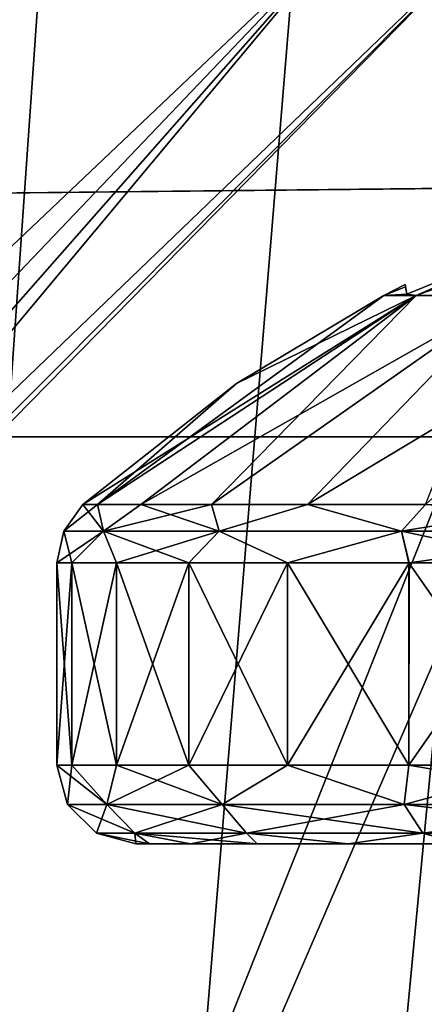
# Model space of a CAD drawing. Header units: millimetres. Extents: x -121 to 75, y -30 to 271.
# Tile 61 of 217: x 5.11 to 6.65, y 10.59 to 14.34. Entities that reach past the tile are written whole.
import ezdxf

# ---------------------------------------------------------------- set-up
doc = ezdxf.new("R2010")
doc.units = ezdxf.units.MM
doc.header["$LTSCALE"] = 65.185185
for name, color, linetype in [('160', 7, 'CONTINUOUS'), ('162', 7, 'CONTINUOUS'), ('166', 7, 'CONTINUOUS'), ('167', 7, 'CONTINUOUS'), ('19', 7, 'CONTINUOUS'), ('20', 7, 'CONTINUOUS'), ('24', 7, 'CONTINUOUS'), ('25', 7, 'CONTINUOUS'), ('26', 7, 'CONTINUOUS'), ('27', 7, 'CONTINUOUS'), ('28', 7, 'CONTINUOUS'), ('29', 7, 'CONTINUOUS'), ('30', 7, 'CONTINUOUS'), ('5', 7, 'CONTINUOUS'), ('546', 7, 'CONTINUOUS'), ('561', 7, 'CONTINUOUS'), ('562', 7, 'CONTINUOUS'), ('563', 7, 'CONTINUOUS'), ('564', 7, 'CONTINUOUS'), ('565', 7, 'CONTINUOUS'), ('566', 7, 'CONTINUOUS'), ('567', 7, 'CONTINUOUS'), ('568', 7, 'CONTINUOUS'), ('569', 7, 'CONTINUOUS'), ('6', 7, 'CONTINUOUS')]:
    doc.layers.add(name, color=color, linetype=linetype)

msp = doc.modelspace()

# ---------------------------------------------------------------- linework, layer by layer
at = {"layer": '160', "color": 7, "linetype": 'Continuous'}
for points in [[(1.714, 0, -40.5975), (-0.9794, 12.75, -48.0991), (6.7914, 12.75, -48.1436), (1.714, 0, -40.5975)], [(5.5789, 0, -40.1911), (1.714, 0, -40.5975), (6.7914, 12.75, -48.1436), (5.5789, 0, -40.1911)], [(9.3882, 0, -39.4267), (5.5789, 0, -40.1911), (6.7914, 12.75, -48.1436), (9.3882, 0, -39.4267)]]:
    msp.add_3dface(points, dxfattribs=at)
at = {"layer": '162', "color": 7, "linetype": 'Continuous'}
for points in [[(5.5789, 0, 40.1911), (6.7914, 12.75, 48.1437), (-0.9794, 12.75, 48.0991), (5.5789, 0, 40.1911)], [(1.714, 0, 40.5975), (5.5789, 0, 40.1911), (-0.9794, 12.75, 48.0991), (1.714, 0, 40.5975)], [(5.5789, 0, 40.1911), (9.3882, 0, 39.4267), (6.7914, 12.75, 48.1437), (5.5789, 0, 40.1911)]]:
    msp.add_3dface(points, dxfattribs=at)
at = {"layer": '166', "color": 7, "linetype": 'Continuous'}
for points in [[(6.1659, 2.5, -38.7009), (7.4667, 13.7031, -45.7137), (0.4766, 13.6285, -45.8199), (6.1659, 2.5, -38.7009)], [(6.1659, 2.5, -38.7009), (9.6548, 2.5, -37.9624), (7.4667, 13.7031, -45.7137), (6.1659, 2.5, -38.7009)], [(2.6226, 2.5, -39.1226), (6.1659, 2.5, -38.7009), (0.4766, 13.6285, -45.8199), (2.6226, 2.5, -39.1226)]]:
    msp.add_3dface(points, dxfattribs=at)
at = {"layer": '167', "color": 7, "linetype": 'Continuous'}
for points in [[(2.6226, 2.5, 39.1226), (0.4766, 13.6285, 45.8199), (7.4667, 13.7031, 45.7137), (2.6226, 2.5, 39.1226)], [(6.1659, 2.5, 38.7009), (2.6226, 2.5, 39.1226), (7.4667, 13.7031, 45.7137), (6.1659, 2.5, 38.7009)], [(9.6548, 2.5, 37.9624), (6.1659, 2.5, 38.7009), (7.4667, 13.7031, 45.7137), (9.6548, 2.5, 37.9624)]]:
    msp.add_3dface(points, dxfattribs=at)
at = {"layer": '19', "color": 7, "linetype": 'Continuous'}
for points in [[(-14.0672, 15.501, -42.4353), (-13.7327, 13.4097, -42.4089), (47.8387, 240, -87.5009), (-14.0672, 15.501, -42.4353)], [(47.8387, 240, -87.5009), (-13.7327, 13.4097, -42.4089), (48.1772, 240, -87.6257), (47.8387, 240, -87.5009)], [(48.1772, 240, -87.6257), (-13.7327, 13.4097, -42.4089), (-6.6489, 13.5302, -44.7307), (48.1772, 240, -87.6257)], [(0.4766, 13.6285, -45.8199), (48.5203, 240, -87.7091), (-6.6489, 13.5302, -44.7307), (0.4766, 13.6285, -45.8199)], [(48.5203, 240, -87.7091), (48.1772, 240, -87.6257), (-6.6489, 13.5302, -44.7307), (48.5203, 240, -87.7091)], [(7.4667, 13.7031, -45.7137), (49.034, 240, -87.7577), (0.4766, 13.6285, -45.8199), (7.4667, 13.7031, -45.7137)], [(49.034, 240, -87.7577), (48.5203, 240, -87.7091), (0.4766, 13.6285, -45.8199), (49.034, 240, -87.7577)]]:
    msp.add_3dface(points, dxfattribs=at)
at = {"layer": '20', "color": 7, "linetype": 'Continuous'}
for points in [[(-13.7327, 13.4097, 42.4089), (-14.0666, 15.4989, 42.4354), (47.8387, 240, 87.5009), (-13.7327, 13.4097, 42.4089)], [(-6.6489, 13.5302, 44.7307), (-13.7327, 13.4097, 42.4089), (48.1772, 240, 87.6257), (-6.6489, 13.5302, 44.7307)], [(48.1772, 240, 87.6257), (-13.7327, 13.4097, 42.4089), (47.8387, 240, 87.5009), (48.1772, 240, 87.6257)], [(48.5203, 240, 87.7091), (-6.6489, 13.5302, 44.7307), (48.1772, 240, 87.6257), (48.5203, 240, 87.7091)], [(0.4766, 13.6285, 45.8199), (-6.6489, 13.5302, 44.7307), (48.5203, 240, 87.7091), (0.4766, 13.6285, 45.8199)], [(49.034, 240, 87.7577), (0.4766, 13.6285, 45.8199), (48.5203, 240, 87.7091), (49.034, 240, 87.7577)], [(7.4667, 13.7031, 45.7137), (0.4766, 13.6285, 45.8199), (49.034, 240, 87.7577), (7.4667, 13.7031, 45.7137)]]:
    msp.add_3dface(points, dxfattribs=at)
at = {"layer": '24', "color": 7, "linetype": 'Continuous'}
for points in [[(2.7462, 32.0262, -24.0679), (2.814, -26.0131, -23.55), (7.588, 32.0262, -23.0049), (2.7462, 32.0262, -24.0679)], [(2.7462, 32.0262, 24.0679), (7.588, 32.0262, 23.0049), (2.814, -26.0131, 23.55), (2.7462, 32.0262, 24.0679)], [(2.814, -26.0131, -23.55), (7.4892, -26.0131, -22.5041), (7.588, 32.0262, -23.0049), (2.814, -26.0131, -23.55)], [(2.814, -26.0131, 23.55), (7.588, 32.0262, 23.0049), (7.4892, -26.0131, 22.5041), (2.814, -26.0131, 23.55)]]:
    msp.add_3dface(points, dxfattribs=at)
at = {"layer": '25', "color": 7, "linetype": 'Continuous'}
for points in [[(2.7418, -27.0262, 26.0868), (8.1057, -27.0262, 24.9467), (2.7958, 32.0044, 26.5992), (2.7418, -27.0262, 26.0868)], [(2.7958, 32.0044, 26.5992), (8.1057, -27.0262, 24.9467), (8.2651, 32.0044, 25.4366), (2.7958, 32.0044, 26.5992)]]:
    msp.add_3dface(points, dxfattribs=at)
at = {"layer": '26', "color": 7, "linetype": 'Continuous'}
for points in [[(8.1057, -27.0262, -24.9467), (2.7418, -27.0262, -26.0868), (2.7958, 32.0044, -26.5992), (8.1057, -27.0262, -24.9467)], [(8.2651, 32.0044, -25.4366), (8.1057, -27.0262, -24.9467), (2.7958, 32.0044, -26.5992), (8.2651, 32.0044, -25.4366)]]:
    msp.add_3dface(points, dxfattribs=at)
at = {"layer": '27', "color": 7, "linetype": 'Continuous'}
for points in [[(5.9023, 32.0044, 29.673), (1.6504, 1.9825, 30.4717), (0, 32.0044, 30.2543), (5.9023, 32.0044, 29.673)], [(7.3103, 1.9825, 29.6278), (1.6504, 1.9825, 30.4717), (5.9023, 32.0044, 29.673), (7.3103, 1.9825, 29.6278)], [(11.5778, 32.0044, 27.9514), (7.3103, 1.9825, 29.6278), (5.9023, 32.0044, 29.673), (11.5778, 32.0044, 27.9514)]]:
    msp.add_3dface(points, dxfattribs=at)
at = {"layer": '28', "color": 7, "linetype": 'Continuous'}
for points in [[(5.9023, 32.0044, -29.673), (0, 32.0044, -30.2543), (1.6504, 1.9825, -30.4717), (5.9023, 32.0044, -29.673)], [(7.3103, 1.9825, -29.6278), (5.9023, 32.0044, -29.673), (1.6504, 1.9825, -30.4717), (7.3103, 1.9825, -29.6278)], [(11.5778, 32.0044, -27.9514), (5.9023, 32.0044, -29.673), (7.3103, 1.9825, -29.6278), (11.5778, 32.0044, -27.9514)]]:
    msp.add_3dface(points, dxfattribs=at)
at = {"layer": '29', "color": 7, "linetype": 'Continuous'}
for points in [[(6.4127, 32.0262, -32.2389), (4.3414, 2.5, -32.8425), (0, 32.0262, -32.8705), (6.4127, 32.0262, -32.2389)], [(10.6569, 2.5, -31.3673), (4.3414, 2.5, -32.8425), (6.4127, 32.0262, -32.2389), (10.6569, 2.5, -31.3673)], [(12.579, 32.0262, -30.3684), (10.6569, 2.5, -31.3673), (6.4127, 32.0262, -32.2389), (12.579, 32.0262, -30.3684)]]:
    msp.add_3dface(points, dxfattribs=at)
at = {"layer": '30', "color": 7, "linetype": 'Continuous'}
for points in [[(0, 32.0262, 32.8705), (4.3414, 2.5, 32.8425), (6.4127, 32.0262, 32.2389), (0, 32.0262, 32.8705)], [(4.3414, 2.5, 32.8425), (10.6569, 2.5, 31.3673), (6.4127, 32.0262, 32.2389), (4.3414, 2.5, 32.8425)], [(6.4127, 32.0262, 32.2389), (10.6569, 2.5, 31.3673), (12.579, 32.0262, 30.3684), (6.4127, 32.0262, 32.2389)]]:
    msp.add_3dface(points, dxfattribs=at)
at = {"layer": '5', "color": 7, "linetype": 'Continuous'}
for points in [[(-16.9108, 14.8141, -43.8214), (43.4787, 227.5, -87.3283), (-16.6056, 12.75, -43.8258), (-16.9108, 14.8141, -43.8214)], [(-16.6056, 12.75, -43.8258), (43.4787, 227.5, -87.3283), (-12.7595, 12.75, -45.4249), (-16.6056, 12.75, -43.8258)], [(-12.7595, 12.75, -45.4249), (44.3678, 227.5, -87.6539), (-8.8523, 12.75, -46.6699), (-12.7595, 12.75, -45.4249)], [(43.4787, 227.5, -87.3283), (44.3678, 227.5, -87.6539), (-12.7595, 12.75, -45.4249), (43.4787, 227.5, -87.3283)], [(-8.8523, 12.75, -46.6699), (45.269, 227.5, -87.8696), (-4.9155, 12.75, -47.5604), (-8.8523, 12.75, -46.6699)], [(44.3678, 227.5, -87.6539), (45.269, 227.5, -87.8696), (-8.8523, 12.75, -46.6699), (44.3678, 227.5, -87.6539)], [(-4.9155, 12.75, -47.5604), (45.269, 227.5, -87.8696), (-0.9794, 12.75, -48.0991), (-4.9155, 12.75, -47.5604)], [(45.269, 227.5, -87.8696), (46.1702, 227.5, -87.9762), (-0.9794, 12.75, -48.0991), (45.269, 227.5, -87.8696)], [(-0.9794, 12.75, -48.0991), (47.0603, 227.5, -87.9763), (6.7914, 12.75, -48.1436), (-0.9794, 12.75, -48.0991)], [(46.1702, 227.5, -87.9762), (47.0603, 227.5, -87.9763), (-0.9794, 12.75, -48.0991), (46.1702, 227.5, -87.9762)]]:
    msp.add_3dface(points, dxfattribs=at)
at = {"layer": '546', "color": 7, "linetype": 'Continuous'}
for points in [[(5.2899, 14.7, 4.5844), (3.7843, 14.7, 5.8887), (2.2494, 11.2, 2.6814), (5.2899, 14.7, 4.5844)], [(5.2899, 14.7, 4.5844), (2.2494, 11.2, 2.6814), (2.6809, 11.2, 2.25), (5.2899, 14.7, 4.5844)], [(5.2899, 14.7, -4.5844), (2.6809, 11.2, -2.25), (2.2495, 11.2, -2.6813), (5.2899, 14.7, -4.5844)], [(3.7843, 14.7, -5.8887), (5.2899, 14.7, -4.5844), (2.2495, 11.2, -2.6813), (3.7843, 14.7, -5.8887)], [(6.3676, 14.7, -2.9076), (3.0309, 11.2, -1.7502), (2.6809, 11.2, -2.25), (6.3676, 14.7, -2.9076)], [(5.2899, 14.7, -4.5844), (6.3676, 14.7, -2.9076), (2.6809, 11.2, -2.25), (5.2899, 14.7, -4.5844)], [(5.2899, 14.7, 4.5844), (2.6809, 11.2, 2.25), (3.0309, 11.2, 1.7502), (5.2899, 14.7, 4.5844)], [(6.3676, 14.7, -2.9076), (3.2888, 11.2, -1.1972), (3.0309, 11.2, -1.7502), (6.3676, 14.7, -2.9076)], [(6.3676, 14.7, 2.9076), (5.2899, 14.7, 4.5844), (3.0309, 11.2, 1.7502), (6.3676, 14.7, 2.9076)], [(6.3676, 14.7, 2.9076), (3.0309, 11.2, 1.7502), (3.2888, 11.2, 1.1972), (6.3676, 14.7, 2.9076)], [(6.3676, 14.7, -2.9076), (6.9287, 14.7, -0.9959), (3.2888, 11.2, -1.1972), (6.3676, 14.7, -2.9076)], [(6.9287, 14.7, -0.9959), (3.4468, 11.2, -0.6078), (3.2888, 11.2, -1.1972), (6.9287, 14.7, -0.9959)], [(6.3676, 14.7, 2.9076), (3.2888, 11.2, 1.1972), (3.4467, 11.2, 0.6079), (6.3676, 14.7, 2.9076)], [(6.9287, 14.7, 0.9959), (6.3676, 14.7, 2.9076), (3.4467, 11.2, 0.6079), (6.9287, 14.7, 0.9959)], [(6.9287, 14.7, 0.9959), (3.4467, 11.2, 0.6079), (3.4999, 11.2, 0), (6.9287, 14.7, 0.9959)], [(6.9287, 14.7, -0.9959), (3.4999, 11.2, 0), (3.4468, 11.2, -0.6078), (6.9287, 14.7, -0.9959)], [(6.9287, 14.7, -0.9959), (6.9287, 14.7, 0.9959), (3.4999, 11.2, 0), (6.9287, 14.7, -0.9959)]]:
    msp.add_3dface(points, dxfattribs=at)
at = {"layer": '561', "color": 253, "linetype": 'Continuous', "true_color": 0x999999}
for points in [[(5.307, 12.2693, 0.6512), (5.25, 12.2693), (5.307, 11.5, 0.6512), (5.307, 12.2693, 0.6512)], [(5.25, 12.2693), (5.25, 11.5), (5.307, 11.5, 0.6512), (5.25, 12.2693)], [(5.4762, 11.5, 1.2826), (5.307, 12.2693, 0.6512), (5.307, 11.5, 0.6512), (5.4762, 11.5, 1.2826)], [(5.4762, 12.2693, 1.2826), (5.307, 12.2693, 0.6512), (5.4762, 11.5, 1.2826), (5.4762, 12.2693, 1.2826)], [(5.7524, 12.2693, 1.875), (5.4762, 12.2693, 1.2826), (5.7524, 11.5, 1.875), (5.7524, 12.2693, 1.875)], [(5.7524, 11.5, 1.875), (5.4762, 12.2693, 1.2826), (5.4762, 11.5, 1.2826), (5.7524, 11.5, 1.875)], [(6.1273, 11.5, 2.4105), (5.7524, 12.2693, 1.875), (5.7524, 11.5, 1.875), (6.1273, 11.5, 2.4105)], [(6.1273, 12.2693, 2.4105), (5.7524, 12.2693, 1.875), (6.1273, 11.5, 2.4105), (6.1273, 12.2693, 2.4105)], [(6.5895, 11.5, 2.8727), (6.1273, 12.2693, 2.4105), (6.1273, 11.5, 2.4105), (6.5895, 11.5, 2.8727)], [(6.5895, 12.2693, 2.8727), (6.1273, 12.2693, 2.4105), (6.5895, 11.5, 2.8727), (6.5895, 12.2693, 2.8727)], [(7.125, 11.5, 3.2476), (6.5895, 12.2693, 2.8727), (6.5895, 11.5, 2.8727), (7.125, 11.5, 3.2476)], [(7.125, 12.2693, 3.2476), (6.5895, 12.2693, 2.8727), (7.125, 11.5, 3.2476), (7.125, 12.2693, 3.2476)]]:
    msp.add_3dface(points, dxfattribs=at)
at = {"layer": '562', "color": 253, "linetype": 'Continuous', "true_color": 0x999999}
for points in [[(6.5809, 13.2927, 0.6191), (6.6164, 13.288, 0.7745), (7.265, 13.5722, 0.6684), (6.5809, 13.2927, 0.6191)], [(6.6164, 13.288, 0.7745), (6.9724, 13.288, 1.4731), (7.265, 13.5722, 0.6684), (6.6164, 13.288, 0.7745)], [(6.5745, 13.329), (6.4938, 13.288), (6.5809, 13.2927, 0.6191), (6.5745, 13.329)], [(6.5761, 13.3199, 0.3107), (6.5745, 13.329), (6.5809, 13.2927, 0.6191), (6.5761, 13.3199, 0.3107)], [(6.4938, 13.288), (5.9328, 12.9523), (5.404, 12.4916, 0.6341), (6.4938, 13.288)], [(5.5688, 12.4916, 1.2489), (6.6164, 13.288, 0.7745), (5.404, 12.4916, 0.6341), (5.5688, 12.4916, 1.2489)], [(6.6164, 13.288, 0.7745), (6.4938, 13.288), (5.404, 12.4916, 0.6341), (6.6164, 13.288, 0.7745)], [(5.8377, 12.4916, 1.8257), (6.6164, 13.288, 0.7745), (5.5688, 12.4916, 1.2489), (5.8377, 12.4916, 1.8257)], [(6.2028, 12.4916, 2.3471), (6.9724, 13.288, 1.4731), (5.8377, 12.4916, 1.8257), (6.2028, 12.4916, 2.3471)], [(6.9724, 13.288, 1.4731), (6.6164, 13.288, 0.7745), (5.8377, 12.4916, 1.8257), (6.9724, 13.288, 1.4731)], [(6.6529, 12.4916, 2.7972), (6.9724, 13.288, 1.4731), (6.2028, 12.4916, 2.3471), (6.6529, 12.4916, 2.7972)], [(6.4938, 13.288), (6.6164, 13.288, 0.7745), (6.5809, 13.2927, 0.6191), (6.4938, 13.288)], [(5.9328, 12.9523), (5.3485, 12.4916), (5.404, 12.4916, 0.6341), (5.9328, 12.9523)]]:
    msp.add_3dface(points, dxfattribs=at)
at = {"layer": '563', "color": 253, "linetype": 'Continuous', "true_color": 0x999999}
for points in [[(7.05, 11.2), (7.1985, 11.2, 0.7463), (5.55, 11.2), (7.05, 11.2)], [(5.6024, 11.2, -0.5989), (7.05, 11.2), (5.55, 11.2), (5.6024, 11.2, -0.5989)], [(5.55, 11.2), (7.1985, 11.2, 0.7463), (5.6024, 11.2, 0.5989), (5.55, 11.2)], [(7.1985, 11.2, -0.7463), (7.05, 11.2), (5.6024, 11.2, -0.5989), (7.1985, 11.2, -0.7463)], [(5.7581, 11.2, -1.1802), (7.1985, 11.2, -0.7463), (5.6024, 11.2, -0.5989), (5.7581, 11.2, -1.1802)], [(5.6024, 11.2, 0.5989), (7.1985, 11.2, 0.7463), (5.7581, 11.2, 1.1802), (5.6024, 11.2, 0.5989)], [(7.6211, 11.2, -1.3788), (7.1985, 11.2, -0.7463), (5.7581, 11.2, -1.1802), (7.6211, 11.2, -1.3788)], [(6.0124, 11.2, -1.7252), (7.6211, 11.2, -1.3788), (5.7581, 11.2, -1.1802), (6.0124, 11.2, -1.7252)], [(7.1985, 11.2, 0.7463), (7.6211, 11.2, 1.3788), (5.7581, 11.2, 1.1802), (7.1985, 11.2, 0.7463)], [(5.7581, 11.2, 1.1802), (7.6211, 11.2, 1.3788), (6.0124, 11.2, 1.7252), (5.7581, 11.2, 1.1802)], [(6.3576, 11.2, 2.2181), (6.0124, 11.2, 1.7252), (11.6424, 11.2, 2.2181), (6.3576, 11.2, 2.2181)], [(8.2539, 11.2, -1.8016), (7.6211, 11.2, -1.3788), (6.0124, 11.2, -1.7252), (8.2539, 11.2, -1.8016)], [(6.3576, 11.2, -2.2181), (8.2539, 11.2, -1.8016), (6.0124, 11.2, -1.7252), (6.3576, 11.2, -2.2181)], [(7.6211, 11.2, 1.3788), (8.2539, 11.2, 1.8016), (6.0124, 11.2, 1.7252), (7.6211, 11.2, 1.3788)], [(8.2539, 11.2, 1.8016), (9, 11.2, 1.95), (6.0124, 11.2, 1.7252), (8.2539, 11.2, 1.8016)], [(6.0124, 11.2, 1.7252), (9, 11.2, 1.95), (11.6424, 11.2, 2.2181), (6.0124, 11.2, 1.7252)], [(11.2173, 11.2, 2.6431), (6.3576, 11.2, 2.2181), (11.6424, 11.2, 2.2181), (11.2173, 11.2, 2.6431)], [(6.7827, 11.2, 2.6431), (6.3576, 11.2, 2.2181), (11.2173, 11.2, 2.6431), (6.7827, 11.2, 2.6431)], [(11.9876, 11.2, -1.7252), (9, 11.2, -1.95), (6.3576, 11.2, -2.2181), (11.9876, 11.2, -1.7252)], [(9, 11.2, -1.95), (8.2539, 11.2, -1.8016), (6.3576, 11.2, -2.2181), (9, 11.2, -1.95)], [(11.6424, 11.2, -2.2181), (11.9876, 11.2, -1.7252), (6.3576, 11.2, -2.2181), (11.6424, 11.2, -2.2181)], [(6.7827, 11.2, -2.6431), (11.6424, 11.2, -2.2181), (6.3576, 11.2, -2.2181), (6.7827, 11.2, -2.6431)]]:
    msp.add_3dface(points, dxfattribs=at)
at = {"layer": '564', "color": 253, "linetype": 'Continuous', "true_color": 0x999999}
for points in [[(5.25, 11.5), (5.25, 12.2693), (5.307, 12.2693, -0.6512), (5.25, 11.5)], [(5.25, 11.5), (5.307, 12.2693, -0.6512), (5.307, 11.5, -0.6512), (5.25, 11.5)], [(5.307, 12.2693, -0.6512), (5.4762, 12.2693, -1.2826), (5.307, 11.5, -0.6512), (5.307, 12.2693, -0.6512)], [(5.307, 11.5, -0.6512), (5.4762, 12.2693, -1.2826), (5.4762, 11.5, -1.2826), (5.307, 11.5, -0.6512)], [(5.4762, 12.2693, -1.2826), (5.7524, 12.2693, -1.875), (5.4762, 11.5, -1.2826), (5.4762, 12.2693, -1.2826)], [(5.4762, 11.5, -1.2826), (5.7524, 12.2693, -1.875), (5.7524, 11.5, -1.875), (5.4762, 11.5, -1.2826)], [(5.7524, 12.2693, -1.875), (6.1273, 12.2693, -2.4105), (5.7524, 11.5, -1.875), (5.7524, 12.2693, -1.875)], [(5.7524, 11.5, -1.875), (6.1273, 12.2693, -2.4105), (6.1273, 11.5, -2.4105), (5.7524, 11.5, -1.875)], [(6.1273, 11.5, -2.4105), (6.5896, 12.2693, -2.8727), (6.5895, 11.5, -2.8727), (6.1273, 11.5, -2.4105)], [(6.1273, 12.2693, -2.4105), (6.5896, 12.2693, -2.8727), (6.1273, 11.5, -2.4105), (6.1273, 12.2693, -2.4105)], [(6.5895, 11.5, -2.8727), (7.125, 12.2693, -3.2476), (7.125, 11.5, -3.2476), (6.5895, 11.5, -2.8727)], [(6.5896, 12.2693, -2.8727), (7.125, 12.2693, -3.2476), (6.5895, 11.5, -2.8727), (6.5896, 12.2693, -2.8727)]]:
    msp.add_3dface(points, dxfattribs=at)
at = {"layer": '565', "color": 253, "linetype": 'Continuous', "true_color": 0x999999}
for points in [[(7.8126, 13.7231, -0.695), (6.6164, 13.288, -0.7745), (7.2649, 13.5722, -0.6684), (7.8126, 13.7231, -0.695)], [(6.9724, 13.288, -1.4731), (6.6164, 13.288, -0.7745), (7.8126, 13.7231, -0.695), (6.9724, 13.288, -1.4731)], [(7.2649, 13.5722, -0.6684), (6.6164, 13.288, -0.7745), (6.5809, 13.2927, -0.6191), (7.2649, 13.5722, -0.6684)], [(6.4938, 13.288), (6.5745, 13.329), (6.5761, 13.3199, -0.3108), (6.4938, 13.288)], [(6.5809, 13.2927, -0.6191), (6.4938, 13.288), (6.5761, 13.3199, -0.3108), (6.5809, 13.2927, -0.6191)], [(5.3485, 12.4916), (5.9328, 12.9523), (6.6164, 13.288, -0.7745), (5.3485, 12.4916)], [(5.3485, 12.4916), (6.6164, 13.288, -0.7745), (5.404, 12.4916, -0.6341), (5.3485, 12.4916)], [(5.404, 12.4916, -0.6341), (6.6164, 13.288, -0.7745), (5.5688, 12.4916, -1.2489), (5.404, 12.4916, -0.6341)], [(5.5688, 12.4916, -1.2489), (6.9724, 13.288, -1.4731), (5.8377, 12.4916, -1.8257), (5.5688, 12.4916, -1.2489)], [(6.6164, 13.288, -0.7745), (6.9724, 13.288, -1.4731), (5.5688, 12.4916, -1.2489), (6.6164, 13.288, -0.7745)], [(5.8377, 12.4916, -1.8257), (6.9724, 13.288, -1.4731), (6.2028, 12.4916, -2.3471), (5.8377, 12.4916, -1.8257)], [(5.9328, 12.9523), (6.4938, 13.288), (6.6164, 13.288, -0.7745), (5.9328, 12.9523)], [(6.9724, 13.288, -1.4731), (7.5269, 13.288, -2.0276), (6.2028, 12.4916, -2.3471), (6.9724, 13.288, -1.4731)], [(6.2028, 12.4916, -2.3471), (7.5269, 13.288, -2.0276), (6.6529, 12.4916, -2.7972), (6.2028, 12.4916, -2.3471)], [(6.6164, 13.288, -0.7745), (6.4938, 13.288), (6.5809, 13.2927, -0.6191), (6.6164, 13.288, -0.7745)]]:
    msp.add_3dface(points, dxfattribs=at)
at = {"layer": '566', "color": 253, "linetype": 'Continuous', "true_color": 0x999999}
for points in [[(5.4266, 12.3908, 1.0492), (5.3485, 12.4916), (5.2757, 12.3908), (5.4266, 12.3908, 1.0492)], [(5.404, 12.4916, 0.6341), (5.3485, 12.4916), (5.4266, 12.3908, 1.0492), (5.404, 12.4916, 0.6341)], [(5.5688, 12.4916, 1.2489), (5.404, 12.4916, 0.6341), (5.4266, 12.3908, 1.0492), (5.5688, 12.4916, 1.2489)], [(5.867, 12.3908, 2.0135), (5.5688, 12.4916, 1.2489), (5.4266, 12.3908, 1.0492), (5.867, 12.3908, 2.0135)], [(5.8377, 12.4916, 1.8257), (5.5688, 12.4916, 1.2489), (5.867, 12.3908, 2.0135), (5.8377, 12.4916, 1.8257)], [(6.2028, 12.4916, 2.3471), (5.8377, 12.4916, 1.8257), (5.867, 12.3908, 2.0135), (6.2028, 12.4916, 2.3471)], [(6.5611, 12.3908, 2.8146), (6.2028, 12.4916, 2.3471), (5.867, 12.3908, 2.0135), (6.5611, 12.3908, 2.8146)], [(6.6529, 12.4916, 2.7972), (6.2028, 12.4916, 2.3471), (6.5611, 12.3908, 2.8146), (6.6529, 12.4916, 2.7972)], [(7.4529, 12.3908, 3.3877), (6.6529, 12.4916, 2.7972), (6.5611, 12.3908, 2.8146), (7.4529, 12.3908, 3.3877)], [(5.25, 12.2693), (5.307, 12.2693, 0.6512), (5.2757, 12.3908), (5.25, 12.2693)], [(5.307, 12.2693, 0.6512), (5.4266, 12.3908, 1.0492), (5.2757, 12.3908), (5.307, 12.2693, 0.6512)], [(5.307, 12.2693, 0.6512), (5.4762, 12.2693, 1.2826), (5.4266, 12.3908, 1.0492), (5.307, 12.2693, 0.6512)], [(5.7524, 12.2693, 1.875), (5.867, 12.3908, 2.0135), (5.4266, 12.3908, 1.0492), (5.7524, 12.2693, 1.875)], [(5.4762, 12.2693, 1.2826), (5.7524, 12.2693, 1.875), (5.4266, 12.3908, 1.0492), (5.4762, 12.2693, 1.2826)], [(5.7524, 12.2693, 1.875), (6.1273, 12.2693, 2.4105), (5.867, 12.3908, 2.0135), (5.7524, 12.2693, 1.875)], [(6.1273, 12.2693, 2.4105), (6.5611, 12.3908, 2.8146), (5.867, 12.3908, 2.0135), (6.1273, 12.2693, 2.4105)], [(6.1273, 12.2693, 2.4105), (6.5895, 12.2693, 2.8727), (6.5611, 12.3908, 2.8146), (6.1273, 12.2693, 2.4105)], [(7.125, 12.2693, 3.2476), (7.4529, 12.3908, 3.3877), (6.5611, 12.3908, 2.8146), (7.125, 12.2693, 3.2476)], [(6.5895, 12.2693, 2.8727), (7.125, 12.2693, 3.2476), (6.5611, 12.3908, 2.8146), (6.5895, 12.2693, 2.8727)]]:
    msp.add_3dface(points, dxfattribs=at)
at = {"layer": '567', "color": 253, "linetype": 'Continuous', "true_color": 0x999999}
for points in [[(5.2757, 12.3908), (5.404, 12.4916, -0.6341), (5.4266, 12.3908, -1.0492), (5.2757, 12.3908)], [(5.3485, 12.4916), (5.404, 12.4916, -0.6341), (5.2757, 12.3908), (5.3485, 12.4916)], [(5.404, 12.4916, -0.6341), (5.5688, 12.4916, -1.2489), (5.4266, 12.3908, -1.0492), (5.404, 12.4916, -0.6341)], [(5.5688, 12.4916, -1.2489), (5.8377, 12.4916, -1.8257), (5.4266, 12.3908, -1.0492), (5.5688, 12.4916, -1.2489)], [(5.4266, 12.3908, -1.0492), (5.8377, 12.4916, -1.8257), (5.867, 12.3908, -2.0135), (5.4266, 12.3908, -1.0492)], [(5.8377, 12.4916, -1.8257), (6.2028, 12.4916, -2.3471), (5.867, 12.3908, -2.0135), (5.8377, 12.4916, -1.8257)], [(5.867, 12.3908, -2.0135), (6.2028, 12.4916, -2.3471), (6.5611, 12.3908, -2.8146), (5.867, 12.3908, -2.0135)], [(6.2028, 12.4916, -2.3471), (6.6529, 12.4916, -2.7972), (6.5611, 12.3908, -2.8146), (6.2028, 12.4916, -2.3471)], [(6.6529, 12.4916, -2.7972), (7.1743, 12.4916, -3.1623), (6.5611, 12.3908, -2.8146), (6.6529, 12.4916, -2.7972)], [(6.5611, 12.3908, -2.8146), (7.1743, 12.4916, -3.1623), (7.4529, 12.3908, -3.3877), (6.5611, 12.3908, -2.8146)], [(5.307, 12.2693, -0.6512), (5.25, 12.2693), (5.4266, 12.3908, -1.0492), (5.307, 12.2693, -0.6512)], [(5.25, 12.2693), (5.2757, 12.3908), (5.4266, 12.3908, -1.0492), (5.25, 12.2693)], [(5.4762, 12.2693, -1.2826), (5.307, 12.2693, -0.6512), (5.4266, 12.3908, -1.0492), (5.4762, 12.2693, -1.2826)], [(5.4762, 12.2693, -1.2826), (5.4266, 12.3908, -1.0492), (5.867, 12.3908, -2.0135), (5.4762, 12.2693, -1.2826)], [(5.7524, 12.2693, -1.875), (5.4762, 12.2693, -1.2826), (5.867, 12.3908, -2.0135), (5.7524, 12.2693, -1.875)], [(6.1273, 12.2693, -2.4105), (5.7524, 12.2693, -1.875), (5.867, 12.3908, -2.0135), (6.1273, 12.2693, -2.4105)], [(6.1273, 12.2693, -2.4105), (5.867, 12.3908, -2.0135), (6.5611, 12.3908, -2.8146), (6.1273, 12.2693, -2.4105)], [(6.5896, 12.2693, -2.8727), (6.1273, 12.2693, -2.4105), (6.5611, 12.3908, -2.8146), (6.5896, 12.2693, -2.8727)], [(6.5896, 12.2693, -2.8727), (6.5611, 12.3908, -2.8146), (7.4529, 12.3908, -3.3877), (6.5896, 12.2693, -2.8727)], [(7.125, 12.2693, -3.2476), (6.5896, 12.2693, -2.8727), (7.4529, 12.3908, -3.3877), (7.125, 12.2693, -3.2476)]]:
    msp.add_3dface(points, dxfattribs=at)
at = {"layer": '568', "color": 253, "linetype": 'Continuous', "true_color": 0x999999}
for points in [[(5.4405, 11.35, 1.0452), (5.25, 11.5), (5.2902, 11.35), (5.4405, 11.35, 1.0452)], [(5.307, 11.5, 0.6512), (5.25, 11.5), (5.4405, 11.35, 1.0452), (5.307, 11.5, 0.6512)], [(5.4762, 11.5, 1.2826), (5.307, 11.5, 0.6512), (5.4405, 11.35, 1.0452), (5.4762, 11.5, 1.2826)], [(5.8791, 11.35, 2.0057), (5.4762, 11.5, 1.2826), (5.4405, 11.35, 1.0452), (5.8791, 11.35, 2.0057)], [(5.7524, 11.5, 1.875), (5.4762, 11.5, 1.2826), (5.8791, 11.35, 2.0057), (5.7524, 11.5, 1.875)], [(6.1273, 11.5, 2.4105), (5.7524, 11.5, 1.875), (5.8791, 11.35, 2.0057), (6.1273, 11.5, 2.4105)], [(6.5706, 11.35, 2.8037), (6.1273, 11.5, 2.4105), (5.8791, 11.35, 2.0057), (6.5706, 11.35, 2.8037)], [(6.5895, 11.5, 2.8727), (6.1273, 11.5, 2.4105), (6.5706, 11.35, 2.8037), (6.5895, 11.5, 2.8727)], [(7.4589, 11.35, 3.3746), (6.5895, 11.5, 2.8727), (6.5706, 11.35, 2.8037), (7.4589, 11.35, 3.3746)], [(7.125, 11.5, 3.2476), (6.5895, 11.5, 2.8727), (7.4589, 11.35, 3.3746), (7.125, 11.5, 3.2476)], [(5.4405, 11.35, 1.0452), (5.2902, 11.35), (5.546, 11.2401, 1.0142), (5.4405, 11.35, 1.0452)], [(5.546, 11.2401, 1.0142), (5.2902, 11.35), (5.4001, 11.2401), (5.546, 11.2401, 1.0142)], [(5.8791, 11.35, 2.0057), (5.4405, 11.35, 1.0452), (5.9716, 11.2401, 1.9462), (5.8791, 11.35, 2.0057)], [(5.9716, 11.2401, 1.9462), (5.4405, 11.35, 1.0452), (5.546, 11.2401, 1.0142), (5.9716, 11.2401, 1.9462)], [(6.5706, 11.35, 2.8037), (5.8791, 11.35, 2.0057), (6.6426, 11.2401, 2.7206), (6.5706, 11.35, 2.8037)], [(6.6426, 11.2401, 2.7206), (5.8791, 11.35, 2.0057), (5.9716, 11.2401, 1.9462), (6.6426, 11.2401, 2.7206)], [(7.4589, 11.35, 3.3746), (6.5706, 11.35, 2.8037), (7.5046, 11.2401, 3.2746), (7.4589, 11.35, 3.3746)], [(7.5046, 11.2401, 3.2746), (6.5706, 11.35, 2.8037), (6.6426, 11.2401, 2.7206), (7.5046, 11.2401, 3.2746)], [(5.55, 11.2), (5.6024, 11.2, 0.5989), (5.4001, 11.2401), (5.55, 11.2)], [(5.6024, 11.2, 0.5989), (5.546, 11.2401, 1.0142), (5.4001, 11.2401), (5.6024, 11.2, 0.5989)], [(5.6024, 11.2, 0.5989), (5.7581, 11.2, 1.1802), (5.546, 11.2401, 1.0142), (5.6024, 11.2, 0.5989)], [(6.0124, 11.2, 1.7252), (5.9716, 11.2401, 1.9462), (5.546, 11.2401, 1.0142), (6.0124, 11.2, 1.7252)], [(5.7581, 11.2, 1.1802), (6.0124, 11.2, 1.7252), (5.546, 11.2401, 1.0142), (5.7581, 11.2, 1.1802)], [(6.3576, 11.2, 2.2181), (6.6426, 11.2401, 2.7206), (5.9716, 11.2401, 1.9462), (6.3576, 11.2, 2.2181)], [(6.0124, 11.2, 1.7252), (6.3576, 11.2, 2.2181), (5.9716, 11.2401, 1.9462), (6.0124, 11.2, 1.7252)], [(6.3576, 11.2, 2.2181), (6.7827, 11.2, 2.6431), (6.6426, 11.2401, 2.7206), (6.3576, 11.2, 2.2181)], [(7.2755, 11.2, 2.988), (7.5046, 11.2401, 3.2746), (6.6426, 11.2401, 2.7206), (7.2755, 11.2, 2.988)], [(6.7827, 11.2, 2.6431), (7.2755, 11.2, 2.988), (6.6426, 11.2401, 2.7206), (6.7827, 11.2, 2.6431)]]:
    msp.add_3dface(points, dxfattribs=at)
at = {"layer": '569', "color": 253, "linetype": 'Continuous', "true_color": 0x999999}
for points in [[(5.25, 11.5), (5.307, 11.5, -0.6512), (5.2902, 11.35), (5.25, 11.5)], [(5.2902, 11.35), (5.307, 11.5, -0.6512), (5.4405, 11.35, -1.0452), (5.2902, 11.35)], [(5.307, 11.5, -0.6512), (5.4762, 11.5, -1.2826), (5.4405, 11.35, -1.0452), (5.307, 11.5, -0.6512)], [(5.4405, 11.35, -1.0452), (5.7524, 11.5, -1.875), (5.8791, 11.35, -2.0057), (5.4405, 11.35, -1.0452)], [(5.4762, 11.5, -1.2826), (5.7524, 11.5, -1.875), (5.4405, 11.35, -1.0452), (5.4762, 11.5, -1.2826)], [(5.7524, 11.5, -1.875), (6.1273, 11.5, -2.4105), (5.8791, 11.35, -2.0057), (5.7524, 11.5, -1.875)], [(5.8791, 11.35, -2.0057), (6.1273, 11.5, -2.4105), (6.5706, 11.35, -2.8037), (5.8791, 11.35, -2.0057)], [(6.1273, 11.5, -2.4105), (6.5895, 11.5, -2.8727), (6.5706, 11.35, -2.8037), (6.1273, 11.5, -2.4105)], [(6.5706, 11.35, -2.8037), (7.125, 11.5, -3.2476), (7.4589, 11.35, -3.3746), (6.5706, 11.35, -2.8037)], [(6.5895, 11.5, -2.8727), (7.125, 11.5, -3.2476), (6.5706, 11.35, -2.8037), (6.5895, 11.5, -2.8727)], [(5.4001, 11.2401), (5.2902, 11.35), (5.4405, 11.35, -1.0452), (5.4001, 11.2401)], [(5.4001, 11.2401), (5.4405, 11.35, -1.0452), (5.546, 11.2401, -1.0142), (5.4001, 11.2401)], [(5.4405, 11.35, -1.0452), (5.8791, 11.35, -2.0057), (5.546, 11.2401, -1.0142), (5.4405, 11.35, -1.0452)], [(5.546, 11.2401, -1.0142), (5.8791, 11.35, -2.0057), (5.9716, 11.2401, -1.9462), (5.546, 11.2401, -1.0142)], [(5.8791, 11.35, -2.0057), (6.5706, 11.35, -2.8037), (5.9716, 11.2401, -1.9462), (5.8791, 11.35, -2.0057)], [(5.9716, 11.2401, -1.9462), (6.5706, 11.35, -2.8037), (6.6426, 11.2401, -2.7206), (5.9716, 11.2401, -1.9462)], [(6.5706, 11.35, -2.8037), (7.4589, 11.35, -3.3746), (6.6426, 11.2401, -2.7206), (6.5706, 11.35, -2.8037)], [(6.6426, 11.2401, -2.7206), (7.4589, 11.35, -3.3746), (7.5046, 11.2401, -3.2746), (6.6426, 11.2401, -2.7206)], [(5.55, 11.2), (5.4001, 11.2401), (5.546, 11.2401, -1.0142), (5.55, 11.2)], [(5.6024, 11.2, -0.5989), (5.55, 11.2), (5.546, 11.2401, -1.0142), (5.6024, 11.2, -0.5989)], [(5.7581, 11.2, -1.1802), (5.546, 11.2401, -1.0142), (5.9716, 11.2401, -1.9462), (5.7581, 11.2, -1.1802)], [(5.7581, 11.2, -1.1802), (5.6024, 11.2, -0.5989), (5.546, 11.2401, -1.0142), (5.7581, 11.2, -1.1802)], [(6.0124, 11.2, -1.7252), (5.7581, 11.2, -1.1802), (5.9716, 11.2401, -1.9462), (6.0124, 11.2, -1.7252)], [(6.3576, 11.2, -2.2181), (5.9716, 11.2401, -1.9462), (6.6426, 11.2401, -2.7206), (6.3576, 11.2, -2.2181)], [(6.3576, 11.2, -2.2181), (6.0124, 11.2, -1.7252), (5.9716, 11.2401, -1.9462), (6.3576, 11.2, -2.2181)], [(6.7827, 11.2, -2.6431), (6.3576, 11.2, -2.2181), (6.6426, 11.2401, -2.7206), (6.7827, 11.2, -2.6431)], [(6.7827, 11.2, -2.6431), (6.6426, 11.2401, -2.7206), (7.5046, 11.2401, -3.2746), (6.7827, 11.2, -2.6431)]]:
    msp.add_3dface(points, dxfattribs=at)
at = {"layer": '6', "color": 7, "linetype": 'Continuous'}
for points in [[(-16.6056, 12.75, 43.8258), (42.6152, 227.5, 86.8936), (-16.9108, 14.8141, 43.8214), (-16.6056, 12.75, 43.8258)], [(-16.6056, 12.75, 43.8258), (-12.7595, 12.75, 45.4249), (43.4787, 227.5, 87.3283), (-16.6056, 12.75, 43.8258)], [(42.6152, 227.5, 86.8936), (-16.6056, 12.75, 43.8258), (43.4787, 227.5, 87.3283), (42.6152, 227.5, 86.8936)], [(-12.7595, 12.75, 45.4249), (-8.8523, 12.75, 46.6699), (44.3678, 227.5, 87.6539), (-12.7595, 12.75, 45.4249)], [(43.4787, 227.5, 87.3283), (-12.7595, 12.75, 45.4249), (44.3678, 227.5, 87.6539), (43.4787, 227.5, 87.3283)], [(-8.8523, 12.75, 46.6699), (-4.9156, 12.75, 47.5604), (44.3678, 227.5, 87.6539), (-8.8523, 12.75, 46.6699)], [(44.3678, 227.5, 87.6539), (-4.9156, 12.75, 47.5604), (45.269, 227.5, 87.8696), (44.3678, 227.5, 87.6539)], [(-4.9156, 12.75, 47.5604), (-0.9794, 12.75, 48.0991), (45.269, 227.5, 87.8696), (-4.9156, 12.75, 47.5604)], [(45.269, 227.5, 87.8696), (-0.9794, 12.75, 48.0991), (46.1702, 227.5, 87.9762), (45.269, 227.5, 87.8696)], [(-0.9794, 12.75, 48.0991), (6.7914, 12.75, 48.1437), (46.1702, 227.5, 87.9762), (-0.9794, 12.75, 48.0991)]]:
    msp.add_3dface(points, dxfattribs=at)

doc.saveas('drawing.dxf')
